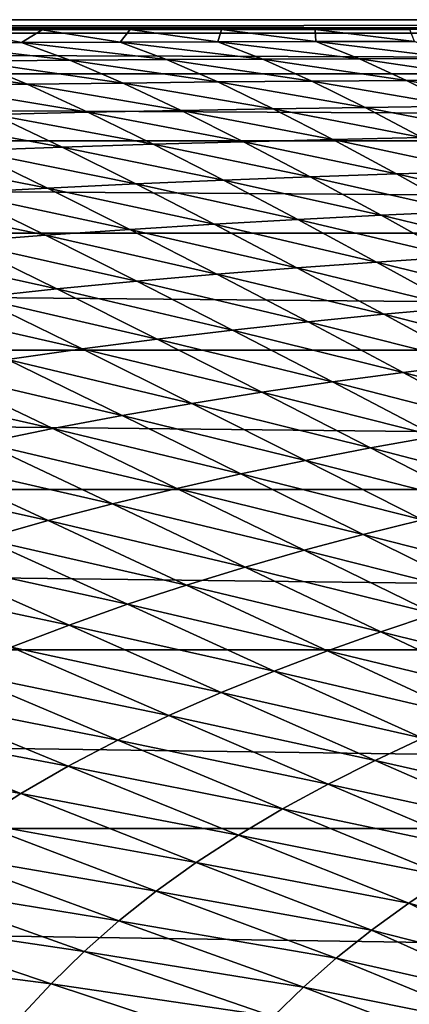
# Model space of a CAD drawing. Header units: metres. Extents: x -160 to 52, y -25 to 25.
# Tile 16 of 168: x -72.39 to -67.64, y 12.49 to 24.5. Entities that reach past the tile are written whole.
import ezdxf

# ---------------------------------------------------------------- set-up
doc = ezdxf.new("R2010")
doc.units = ezdxf.units.M
doc.layers.add('solid_509089_SW0001', color=7, linetype='CONTINUOUS')

msp = doc.modelspace()

# ---------------------------------------------------------------- linework, layer by layer
at = {"layer": 'solid_509089_SW0001'}
for points in [[(-159.199997, 24.5), (-2.2, 24.5), (-2.2, 24.334339, -2.844276)], [(-159.199997, 24.334339, -2.844276), (-159.199997, 24.5), (-2.2, 24.334339, -2.844276)], [(-159.199997, 24.334339, 2.844276), (-2.2, 24.5), (-159.199997, 24.5)], [(-33.600307, 24.421221, 1.963144), (-2.2, 24.5), (-159.199997, 24.334339, 2.844276)], [(-35.13702, 24.418377, 1.99821), (-33.600307, 24.421221, 1.963144), (-159.199997, 24.334339, 2.844276)], [(-36.553524, 24.413706, 2.054504), (-35.13702, 24.418377, 1.99821), (-159.199997, 24.334339, 2.844276)], [(-37.828999, 24.408001, 2.121211), (-36.553524, 24.413706, 2.054504), (-159.199997, 24.334339, 2.844276)], [(-38.81424, 24.403519, 2.172169), (-37.828999, 24.408001, 2.121211), (-159.199997, 24.334339, 2.844276)], [(-39.863876, 24.399248, 2.21962), (-38.81424, 24.403519, 2.172169), (-159.199997, 24.334339, 2.844276)], [(-39.863876, 24.399248, 2.21962), (-159.199997, 24.334339, 2.844276), (-68.788475, 24.380384, 2.418035)], [(-68.788475, 24.380384, 2.418035), (-67.634056, 24.380947, 2.412347), (-39.863876, 24.399248, 2.21962)], [(-69.926704, 24.379534, 2.426587), (-68.788475, 24.380384, 2.418035), (-159.199997, 24.334339, 2.844276)], [(-71.041061, 24.378325, 2.438705), (-69.926704, 24.379534, 2.426587), (-159.199997, 24.334339, 2.844276)], [(-72.116058, 24.376907, 2.452823), (-71.041061, 24.378325, 2.438705), (-159.199997, 24.334339, 2.844276)], [(-73.165558, 24.375187, 2.469864), (-72.116058, 24.376907, 2.452823), (-159.199997, 24.334339, 2.844276)], [(-159.199997, 24.334339, -2.844276), (-2.2, 24.334339, -2.844276), (-2.2, 23.8396, -5.650089)], [(-159.199997, 23.8396, -5.650089), (-159.199997, 24.334339, -2.844276), (-2.2, 23.8396, -5.650089)], [(-73.586243, 24.218428, 3.675612), (-72.366386, 24.223642, 3.647285), (-73.165558, 24.375187, 2.469864)], [(-72.366386, 24.223642, 3.647285), (-72.116058, 24.376907, 2.452823), (-73.165558, 24.375187, 2.469864)], [(-72.366386, 24.223642, 3.647285), (-71.164825, 24.227612, 3.627293), (-72.116058, 24.376907, 2.452823)], [(-71.164825, 24.227612, 3.627293), (-71.041061, 24.378325, 2.438705), (-72.116058, 24.376907, 2.452823)], [(-71.164825, 24.227612, 3.627293), (-69.972389, 24.230574, 3.61418), (-71.041061, 24.378325, 2.438705)], [(-69.972389, 24.230574, 3.61418), (-69.926704, 24.379534, 2.426587), (-71.041061, 24.378325, 2.438705)], [(-69.972389, 24.230574, 3.61418), (-68.776985, 24.232712, 3.606756), (-69.926704, 24.379534, 2.426587)], [(-68.776985, 24.232712, 3.606756), (-68.788475, 24.380384, 2.418035), (-69.926704, 24.379534, 2.426587)], [(-67.577225, 24.234116, 3.604405), (-67.634056, 24.380947, 2.412347), (-68.788475, 24.380384, 2.418035)], [(-68.776985, 24.232712, 3.606756), (-67.577225, 24.234116, 3.604405), (-68.788475, 24.380384, 2.418035)], [(-71.778076, 24.00548, 4.881386), (-72.366386, 24.223642, 3.647285), (-73.586243, 24.218428, 3.675612)], [(-71.778076, 24.00548, 4.881386), (-73.586243, 24.218428, 3.675612), (-72.975731, 23.995815, 4.911579)], [(-70.597275, 24.013229, 4.861135), (-71.164825, 24.227612, 3.627293), (-72.366386, 24.223642, 3.647285)], [(-70.597275, 24.013229, 4.861135), (-72.366386, 24.223642, 3.647285), (-71.778076, 24.00548, 4.881386)], [(-69.424294, 24.019388, 4.849302), (-69.972389, 24.230574, 3.61418), (-71.164825, 24.227612, 3.627293)], [(-69.424294, 24.019388, 4.849302), (-71.164825, 24.227612, 3.627293), (-70.597275, 24.013229, 4.861135)], [(-68.247261, 24.02424, 4.844511), (-68.776985, 24.232712, 3.606756), (-69.972389, 24.230574, 3.61418)], [(-68.247261, 24.02424, 4.844511), (-69.972389, 24.230574, 3.61418), (-69.424294, 24.019388, 4.849302)], [(-67.064697, 24.027908, 4.845978), (-67.577225, 24.234116, 3.604405), (-68.776985, 24.232712, 3.606756)], [(-67.064697, 24.027908, 4.845978), (-68.776985, 24.232712, 3.606756), (-68.247261, 24.02424, 4.844511)], [(-72.975731, 23.995815, 4.911579), (-74.191193, 23.983858, 4.953379), (-72.298218, 23.711306, 6.202955)], [(-74.191193, 23.983858, 4.953379), (-73.483795, 23.692661, 6.246986), (-72.298218, 23.711306, 6.202955)], [(-71.778076, 24.00548, 4.881386), (-72.975731, 23.995815, 4.911579), (-71.12867, 23.726891, 6.171534)], [(-72.975731, 23.995815, 4.911579), (-72.298218, 23.711306, 6.202955), (-71.12867, 23.726891, 6.171534)], [(-70.597275, 24.013229, 4.861135), (-71.778076, 24.00548, 4.881386), (-69.974091, 23.739851, 6.151204)], [(-71.778076, 24.00548, 4.881386), (-71.12867, 23.726891, 6.171534), (-69.974091, 23.739851, 6.151204)], [(-69.424294, 24.019388, 4.849302), (-70.597275, 24.013229, 4.861135), (-68.825607, 23.750614, 6.140383)], [(-70.597275, 24.013229, 4.861135), (-69.974091, 23.739851, 6.151204), (-68.825607, 23.750614, 6.140383)], [(-68.247261, 24.02424, 4.844511), (-69.424294, 24.019388, 4.849302), (-67.671562, 23.759569, 6.137535)], [(-69.424294, 24.019388, 4.849302), (-68.825607, 23.750614, 6.140383), (-67.671562, 23.759569, 6.137535)], [(-67.064697, 24.027908, 4.845978), (-68.247261, 24.02424, 4.844511), (-66.510429, 23.766865, 6.141728)], [(-68.247261, 24.02424, 4.844511), (-67.671562, 23.759569, 6.137535), (-66.510429, 23.766865, 6.141728)], [(-159.199997, 23.8396, -5.650089), (-2.2, 23.8396, -5.650089), (-2.2, 23.022469, -8.379494)], [(-159.199997, 23.022469, -8.379494), (-159.199997, 23.8396, -5.650089), (-2.2, 23.022469, -8.379494)], [(-72.298218, 23.711306, 6.202955), (-73.483795, 23.692661, 6.246986), (-71.558197, 23.370808, 7.553729)], [(-73.483795, 23.692661, 6.246986), (-72.708458, 23.344185, 7.59914), (-71.558197, 23.370808, 7.553729)], [(-71.12867, 23.726891, 6.171534), (-72.298218, 23.711306, 6.202955), (-70.421844, 23.393566, 7.521588)], [(-72.298218, 23.711306, 6.202955), (-71.558197, 23.370808, 7.553729), (-70.421844, 23.393566, 7.521588)], [(-69.974091, 23.739851, 6.151204), (-71.12867, 23.726891, 6.171534), (-69.298218, 23.41296, 7.501325)], [(-71.12867, 23.726891, 6.171534), (-70.421844, 23.393566, 7.521588), (-69.298218, 23.41296, 7.501325)], [(-68.825607, 23.750614, 6.140383), (-69.974091, 23.739851, 6.151204), (-68.178558, 23.429522, 7.491312)], [(-69.974091, 23.739851, 6.151204), (-69.298218, 23.41296, 7.501325), (-68.178558, 23.429522, 7.491312)], [(-67.671562, 23.759569, 6.137535), (-68.825607, 23.750614, 6.140383), (-67.051468, 23.443764, 7.489874)], [(-68.825607, 23.750614, 6.140383), (-68.178558, 23.429522, 7.491312), (-67.051468, 23.443764, 7.489874)], [(-66.510429, 23.766865, 6.141728), (-67.671562, 23.759569, 6.137535), (-65.915367, 23.455856, 7.495956)], [(-67.671562, 23.759569, 6.137535), (-67.051468, 23.443764, 7.489874), (-65.915367, 23.455856, 7.495956)], [(-68.178558, 23.429522, 7.491312), (-69.298218, 23.41296, 7.501325), (-67.484955, 23.061161, 8.906252)], [(-67.051468, 23.443764, 7.489874), (-68.178558, 23.429522, 7.491312), (-66.388138, 23.081718, 8.905828)], [(-68.178558, 23.429522, 7.491312), (-67.484955, 23.061161, 8.906252), (-66.388138, 23.081718, 8.905828)], [(-72.708458, 23.344185, 7.59914), (-73.872421, 23.313198, 7.659232), (-71.870071, 22.944071, 9.014344)], [(-73.872421, 23.313198, 7.659232), (-72.991943, 22.903082, 9.075428), (-71.870071, 22.944071, 9.014344)], [(-71.558197, 23.370808, 7.553729), (-72.708458, 23.344185, 7.59914), (-70.75972, 22.979815, 8.968194)], [(-72.708458, 23.344185, 7.59914), (-71.870071, 22.944071, 9.014344), (-70.75972, 22.979815, 8.968194)], [(-70.421844, 23.393566, 7.521588), (-71.558197, 23.370808, 7.553729), (-69.660873, 23.01086, 8.935709)], [(-71.558197, 23.370808, 7.553729), (-70.75972, 22.979815, 8.968194), (-69.660873, 23.01086, 8.935709)], [(-69.298218, 23.41296, 7.501325), (-70.421844, 23.393566, 7.521588), (-68.572159, 23.037758, 8.915617)], [(-70.421844, 23.393566, 7.521588), (-69.660873, 23.01086, 8.935709), (-68.572159, 23.037758, 8.915617)], [(-69.298218, 23.41296, 7.501325), (-68.572159, 23.037758, 8.915617), (-67.484955, 23.061161, 8.906252)], [(-159.199997, 23.022469, -8.379494), (-2.2, 23.022469, -8.379494), (-2.2, 21.893999, -10.99558)], [(-159.199997, 21.893999, -10.99558), (-159.199997, 23.022469, -8.379494), (-2.2, 21.893999, -10.99558)], [(-70.75972, 22.979815, 8.968194), (-71.870071, 22.944071, 9.014344), (-69.905403, 22.54236, 10.452012)], [(-69.660873, 23.01086, 8.935709), (-70.75972, 22.979815, 8.968194), (-68.847603, 22.582766, 10.419437)], [(-70.75972, 22.979815, 8.968194), (-69.905403, 22.54236, 10.452012), (-68.847603, 22.582766, 10.419437)], [(-68.572159, 23.037758, 8.915617), (-69.660873, 23.01086, 8.935709), (-67.797058, 22.61821, 10.399555)], [(-69.660873, 23.01086, 8.935709), (-68.847603, 22.582766, 10.419437), (-67.797058, 22.61821, 10.399555)], [(-67.484955, 23.061161, 8.906252), (-68.572159, 23.037758, 8.915617), (-66.745308, 22.649479, 10.390681)], [(-68.572159, 23.037758, 8.915617), (-67.797058, 22.61821, 10.399555), (-66.745308, 22.649479, 10.390681)], [(-72.991943, 22.903082, 9.075428), (-74.12207, 22.856287, 9.152948), (-72.04789, 22.444292, 10.559866)], [(-74.12207, 22.856287, 9.152948), (-73.129883, 22.385517, 10.637607), (-72.04789, 22.444292, 10.559866)], [(-71.870071, 22.944071, 9.014344), (-72.991943, 22.903082, 9.075428), (-70.972076, 22.496395, 10.498444)], [(-72.991943, 22.903082, 9.075428), (-72.04789, 22.444292, 10.559866), (-70.972076, 22.496395, 10.498444)], [(-71.870071, 22.944071, 9.014344), (-70.972076, 22.496395, 10.498444), (-69.905403, 22.54236, 10.452012)], [(-67.797058, 22.61821, 10.399555), (-68.847603, 22.582766, 10.419437), (-66.973839, 22.157978, 11.958956)], [(-66.745308, 22.649479, 10.390681), (-67.797058, 22.61821, 10.399555), (-65.959923, 22.198145, 11.950407)], [(-67.797058, 22.61821, 10.399555), (-66.973839, 22.157978, 11.958956), (-65.959923, 22.198145, 11.950407)], [(-70.972076, 22.496395, 10.498444), (-72.04789, 22.444292, 10.559866), (-70.017654, 22.00485, 12.057613)], [(-69.905403, 22.54236, 10.452012), (-70.972076, 22.496395, 10.498444), (-68.997627, 22.062111, 12.011186)], [(-70.972076, 22.496395, 10.498444), (-70.017654, 22.00485, 12.057613), (-68.997627, 22.062111, 12.011186)], [(-68.847603, 22.582766, 10.419437), (-69.905403, 22.54236, 10.452012), (-67.983635, 22.11294, 11.978653)], [(-69.905403, 22.54236, 10.452012), (-68.997627, 22.062111, 12.011186), (-67.983635, 22.11294, 11.978653)], [(-68.847603, 22.582766, 10.419437), (-67.983635, 22.11294, 11.978653), (-66.973839, 22.157978, 11.958956)], [(-73.129883, 22.385517, 10.637607), (-74.213989, 22.319548, 10.733067), (-72.07489, 21.868755, 12.196342)], [(-72.04789, 22.444292, 10.559866), (-73.129883, 22.385517, 10.637607), (-71.044281, 21.940557, 12.118945)], [(-73.129883, 22.385517, 10.637607), (-72.07489, 21.868755, 12.196342), (-71.044281, 21.940557, 12.118945)], [(-72.04789, 22.444292, 10.559866), (-71.044281, 21.940557, 12.118945), (-70.017654, 22.00485, 12.057613)], [(-74.213989, 22.319548, 10.733067), (-73.105743, 21.789, 12.291021), (-72.07489, 21.868755, 12.196342)], [(-67.983635, 22.11294, 11.978653), (-68.997627, 22.062111, 12.011186), (-67.070557, 21.605038, 13.61922)], [(-66.973839, 22.157978, 11.958956), (-67.983635, 22.11294, 11.978653), (-66.103447, 21.660728, 13.599636)], [(-67.983635, 22.11294, 11.978653), (-67.070557, 21.605038, 13.61922), (-66.103447, 21.660728, 13.599636)], [(-70.017654, 22.00485, 12.057613), (-71.044281, 21.940557, 12.118945), (-69.009827, 21.473101, 13.697995)], [(-68.997627, 22.062111, 12.011186), (-70.017654, 22.00485, 12.057613), (-68.038651, 21.542721, 13.651688)], [(-70.017654, 22.00485, 12.057613), (-69.009827, 21.473101, 13.697995), (-68.038651, 21.542721, 13.651688)], [(-68.997627, 22.062111, 12.011186), (-68.038651, 21.542721, 13.651688), (-67.070557, 21.605038, 13.61922)], [(-159.199997, 21.893999, -10.99558), (-2.2, 21.893999, -10.99558), (-2.2, 20.469452, -13.46297)], [(-159.199997, 20.469452, -13.46297), (-159.199997, 21.893999, -10.99558), (-2.2, 20.469452, -13.46297)], [(-72.07489, 21.868755, 12.196342), (-73.105743, 21.789, 12.291021), (-70.961746, 21.309742, 13.835801)], [(-71.044281, 21.940557, 12.118945), (-72.07489, 21.868755, 12.196342), (-69.984955, 21.395573, 13.759033)], [(-72.07489, 21.868755, 12.196342), (-70.961746, 21.309742, 13.835801), (-69.984955, 21.395573, 13.759033)], [(-71.044281, 21.940557, 12.118945), (-69.984955, 21.395573, 13.759033), (-69.009827, 21.473101, 13.697995)], [(-73.105743, 21.789, 12.291021), (-74.135818, 21.70056, 12.404307), (-71.936836, 21.215271, 13.92934)], [(-73.105743, 21.789, 12.291021), (-71.936836, 21.215271, 13.92934), (-70.961746, 21.309742, 13.835801)], [(-74.135818, 21.70056, 12.404307), (-72.909401, 21.111507, 14.040784), (-71.936836, 21.215271, 13.92934)], [(-68.038651, 21.542721, 13.651688), (-69.009827, 21.473101, 13.697995), (-67.030426, 20.987801, 15.379973)], [(-67.070557, 21.605038, 13.61922), (-68.038651, 21.542721, 13.651688), (-66.109634, 21.062658, 15.347486)], [(-68.038651, 21.542721, 13.651688), (-67.030426, 20.987801, 15.379973), (-66.109634, 21.062658, 15.347486)], [(-69.984955, 21.395573, 13.759033), (-70.961746, 21.309742, 13.835801), (-68.873306, 20.813032, 15.486949)], [(-69.009827, 21.473101, 13.697995), (-69.984955, 21.395573, 13.759033), (-67.951256, 20.904789, 15.426204)], [(-69.984955, 21.395573, 13.759033), (-68.873306, 20.813032, 15.486949), (-67.951256, 20.904789, 15.426204)], [(-69.009827, 21.473101, 13.697995), (-67.951256, 20.904789, 15.426204), (-67.030426, 20.987801, 15.379973)], [(-70.961746, 21.309742, 13.835801), (-71.936836, 21.215271, 13.92934), (-69.794647, 20.71224, 15.563051)], [(-70.961746, 21.309742, 13.835801), (-69.794647, 20.71224, 15.563051), (-68.873306, 20.813032, 15.486949)], [(-71.936836, 21.215271, 13.92934), (-72.909401, 21.111507, 14.040784), (-70.71228, 20.602215, 15.655379)], [(-71.936836, 21.215271, 13.92934), (-70.71228, 20.602215, 15.655379), (-69.794647, 20.71224, 15.563051)], [(-72.909401, 21.111507, 14.040784), (-73.881363, 20.997461, 14.171362), (-71.62558, 20.482418, 15.76488)], [(-72.909401, 21.111507, 14.040784), (-71.62558, 20.482418, 15.76488), (-70.71228, 20.602215, 15.655379)], [(-73.881363, 20.997461, 14.171362), (-72.53653, 20.351927, 15.892587), (-71.62558, 20.482418, 15.76488)], [(-67.030426, 20.987801, 15.379973), (-67.951256, 20.904789, 15.426204), (-65.974236, 20.400778, 17.204445)], [(-68.873306, 20.813032, 15.486949), (-69.794647, 20.71224, 15.563051), (-67.711906, 20.196615, 17.311348)], [(-67.951256, 20.904789, 15.426204), (-68.873306, 20.813032, 15.486949), (-66.843842, 20.303455, 17.250765)], [(-68.873306, 20.813032, 15.486949), (-67.711906, 20.196615, 17.311348), (-66.843842, 20.303455, 17.250765)], [(-67.951256, 20.904789, 15.426204), (-66.843842, 20.303455, 17.250765), (-65.974236, 20.400778, 17.204445)], [(-69.794647, 20.71224, 15.563051), (-70.71228, 20.602215, 15.655379), (-68.576874, 20.080097, 17.386883)], [(-69.794647, 20.71224, 15.563051), (-68.576874, 20.080097, 17.386883), (-67.711906, 20.196615, 17.311348)], [(-70.71228, 20.602215, 15.655379), (-71.62558, 20.482418, 15.76488), (-69.436096, 19.953875, 17.478071)], [(-70.71228, 20.602215, 15.655379), (-69.436096, 19.953875, 17.478071), (-68.576874, 20.080097, 17.386883)], [(-159.199997, 20.469452, -13.46297), (-2.2, 20.469452, -13.46297), (-2.2, 18.768089, -15.748297)], [(-159.199997, 18.768089, -15.748297), (-159.199997, 20.469452, -13.46297), (-2.2, 18.768089, -15.748297)], [(-71.62558, 20.482418, 15.76488), (-72.53653, 20.351927, 15.892587), (-70.289169, 19.817543, 17.585684)], [(-71.62558, 20.482418, 15.76488), (-70.289169, 19.817543, 17.585684), (-69.436096, 19.953875, 17.478071)], [(-72.53653, 20.351927, 15.892587), (-73.447479, 20.209587, 16.039803), (-71.13813, 19.670282, 17.710556)], [(-72.53653, 20.351927, 15.892587), (-71.13813, 19.670282, 17.710556), (-70.289169, 19.817543, 17.585684)], [(-73.447479, 20.209587, 16.039803), (-74.361481, 20.053572, 16.20867), (-71.985321, 19.511047, 17.853781)], [(-73.447479, 20.209587, 16.039803), (-71.985321, 19.511047, 17.853781), (-71.13813, 19.670282, 17.710556)], [(-67.711906, 20.196615, 17.311348), (-68.576874, 20.080097, 17.386883), (-66.50309, 19.550064, 19.241394)], [(-66.843842, 20.303455, 17.250765), (-67.711906, 20.196615, 17.311348), (-65.689278, 19.672653, 19.180714)], [(-67.711906, 20.196615, 17.311348), (-66.50309, 19.550064, 19.241394), (-65.689278, 19.672653, 19.180714)], [(-68.576874, 20.080097, 17.386883), (-69.436096, 19.953875, 17.478071), (-67.311432, 19.417274, 19.316584)], [(-68.576874, 20.080097, 17.386883), (-67.311432, 19.417274, 19.316584), (-66.50309, 19.550064, 19.241394)], [(-74.361481, 20.053572, 16.20867), (-72.833755, 19.338139, 18.017225), (-71.985321, 19.511047, 17.853781)], [(-69.436096, 19.953875, 17.478071), (-70.289169, 19.817543, 17.585684), (-68.112015, 19.274452, 19.406832)], [(-69.436096, 19.953875, 17.478071), (-68.112015, 19.274452, 19.406832), (-67.311432, 19.417274, 19.316584)], [(-70.289169, 19.817543, 17.585684), (-71.13813, 19.670282, 17.710556), (-68.904655, 19.121351, 19.51273)], [(-70.289169, 19.817543, 17.585684), (-68.904655, 19.121351, 19.51273), (-68.112015, 19.274452, 19.406832)], [(-71.13813, 19.670282, 17.710556), (-71.985321, 19.511047, 17.853781), (-69.691422, 18.957277, 19.634937)], [(-71.13813, 19.670282, 17.710556), (-69.691422, 18.957277, 19.634937), (-68.904655, 19.121351, 19.51273)], [(-71.985321, 19.511047, 17.853781), (-72.833755, 19.338139, 18.017225), (-70.474686, 18.781321, 19.774342)], [(-71.985321, 19.511047, 17.853781), (-70.474686, 18.781321, 19.774342), (-69.691422, 18.957277, 19.634937)], [(-67.311432, 19.417274, 19.316584), (-68.112015, 19.274452, 19.406832), (-66.001205, 18.728098, 21.361761)], [(-72.833755, 19.338139, 18.017225), (-73.686142, 19.149723, 18.202908), (-71.25737, 18.591944, 19.932545)], [(-72.833755, 19.338139, 18.017225), (-71.25737, 18.591944, 19.932545), (-70.474686, 18.781321, 19.774342)], [(-68.112015, 19.274452, 19.406832), (-68.904655, 19.121351, 19.51273), (-66.743622, 18.568611, 21.451454)], [(-68.112015, 19.274452, 19.406832), (-66.743622, 18.568611, 21.451454), (-66.001205, 18.728098, 21.361761)], [(-73.686142, 19.149723, 18.202908), (-74.540894, 18.943865, 18.412849), (-72.042145, 18.387491, 20.11129)], [(-73.686142, 19.149723, 18.202908), (-72.042145, 18.387491, 20.11129), (-71.25737, 18.591944, 19.932545)], [(-68.904655, 19.121351, 19.51273), (-69.691422, 18.957277, 19.634937), (-67.476357, 18.398859, 21.556007)], [(-68.904655, 19.121351, 19.51273), (-67.476357, 18.398859, 21.556007), (-66.743622, 18.568611, 21.451454)], [(-74.540894, 18.943865, 18.412849), (-72.827698, 18.16626, 20.312344), (-72.042145, 18.387491, 20.11129)], [(-69.691422, 18.957277, 19.634937), (-70.474686, 18.781321, 19.774342), (-68.201508, 18.218294, 21.675903)], [(-69.691422, 18.957277, 19.634937), (-68.201508, 18.218294, 21.675903), (-67.476357, 18.398859, 21.556007)], [(-159.199997, 18.768089, -15.748297), (-2.2, 18.768089, -15.748297), (-2.2, 16.81292, -17.820654)], [(-159.199997, 16.81292, -17.820654), (-159.199997, 18.768089, -15.748297), (-2.2, 16.81292, -17.820654)], [(-70.474686, 18.781321, 19.774342), (-71.25737, 18.591944, 19.932545), (-68.921455, 18.026155, 21.811838)], [(-70.474686, 18.781321, 19.774342), (-68.921455, 18.026155, 21.811838), (-68.201508, 18.218294, 21.675903)], [(-71.25737, 18.591944, 19.932545), (-72.042145, 18.387491, 20.11129), (-69.639053, 17.8211, 21.965162)], [(-71.25737, 18.591944, 19.932545), (-69.639053, 17.8211, 21.965162), (-68.921455, 18.026155, 21.811838)], [(-72.042145, 18.387491, 20.11129), (-72.827698, 18.16626, 20.312344), (-70.356918, 17.601671, 22.13736)], [(-72.042145, 18.387491, 20.11129), (-70.356918, 17.601671, 22.13736), (-69.639053, 17.8211, 21.965162)], [(-67.476357, 18.398859, 21.556007), (-68.201508, 18.218294, 21.675903), (-66.008385, 17.655607, 23.726006)], [(-72.827698, 18.16626, 20.312344), (-73.610306, 17.926516, 20.537477), (-71.073975, 17.366425, 22.329952)], [(-72.827698, 18.16626, 20.312344), (-71.073975, 17.366425, 22.329952), (-70.356918, 17.601671, 22.13736)], [(-68.201508, 18.218294, 21.675903), (-68.921455, 18.026155, 21.811838), (-66.673256, 17.45927, 23.844051)], [(-68.201508, 18.218294, 21.675903), (-66.673256, 17.45927, 23.844051), (-66.008385, 17.655607, 23.726006)], [(-68.921455, 18.026155, 21.811838), (-69.639053, 17.8211, 21.965162), (-67.331291, 17.25189, 23.976967)], [(-68.921455, 18.026155, 21.811838), (-67.331291, 17.25189, 23.976967), (-66.673256, 17.45927, 23.844051)], [(-73.610306, 17.926516, 20.537477), (-74.385338, 17.66647, 20.788036), (-71.78698, 17.113914, 22.544476)], [(-73.610306, 17.926516, 20.537477), (-71.78698, 17.113914, 22.544476), (-71.073975, 17.366425, 22.329952)], [(-69.639053, 17.8211, 21.965162), (-70.356918, 17.601671, 22.13736), (-67.985283, 17.032324, 24.125868)], [(-69.639053, 17.8211, 21.965162), (-67.985283, 17.032324, 24.125868), (-67.331291, 17.25189, 23.976967)], [(-74.385338, 17.66647, 20.788036), (-72.491821, 16.842669, 22.78207), (-71.78698, 17.113914, 22.544476)], [(-70.356918, 17.601671, 22.13736), (-71.073975, 17.366425, 22.329952), (-68.637764, 16.799335, 24.291994)], [(-70.356918, 17.601671, 22.13736), (-68.637764, 16.799335, 24.291994), (-67.985283, 17.032324, 24.125868)], [(-71.073975, 17.366425, 22.329952), (-71.78698, 17.113914, 22.544476), (-69.287918, 16.551746, 24.476639)], [(-71.073975, 17.366425, 22.329952), (-69.287918, 16.551746, 24.476639), (-68.637764, 16.799335, 24.291994)], [(-67.331291, 17.25189, 23.976967), (-67.985283, 17.032324, 24.125868), (-65.709305, 16.466408, 26.281286)], [(-71.78698, 17.113914, 22.544476), (-72.491821, 16.842669, 22.78207), (-69.93293, 16.288418, 24.681114)], [(-71.78698, 17.113914, 22.544476), (-69.93293, 16.288418, 24.681114), (-69.287918, 16.551746, 24.476639)], [(-67.985283, 17.032324, 24.125868), (-68.637764, 16.799335, 24.291994), (-66.301895, 16.233885, 26.425932)], [(-67.985283, 17.032324, 24.125868), (-66.301895, 16.233885, 26.425932), (-65.709305, 16.466408, 26.281286)], [(-72.491821, 16.842669, 22.78207), (-73.18306, 16.551157, 23.043226), (-70.569221, 16.008198, 24.906382)], [(-72.491821, 16.842669, 22.78207), (-70.569221, 16.008198, 24.906382), (-69.93293, 16.288418, 24.681114)], [(-159.199997, 16.81292, -17.820654), (-2.2, 16.81292, -17.820654), (-2.2, 14.630385, -19.652018)], [(-159.199997, 14.630385, -19.652018), (-159.199997, 16.81292, -17.820654), (-2.2, 14.630385, -19.652018)], [(-68.637764, 16.799335, 24.291994), (-69.287918, 16.551746, 24.476639), (-66.891312, 15.98908, 26.586159)], [(-68.637764, 16.799335, 24.291994), (-66.891312, 15.98908, 26.586159), (-66.301895, 16.233885, 26.425932)], [(-73.18306, 16.551157, 23.043226), (-73.854889, 16.238129, 23.327827), (-71.192009, 15.709912, 25.152796)], [(-73.18306, 16.551157, 23.043226), (-71.192009, 15.709912, 25.152796), (-70.569221, 16.008198, 24.906382)], [(-69.287918, 16.551746, 24.476639), (-69.93293, 16.288418, 24.681114), (-67.476959, 15.731085, 26.763056)], [(-69.287918, 16.551746, 24.476639), (-67.476959, 15.731085, 26.763056), (-66.891312, 15.98908, 26.586159)], [(-73.854889, 16.238129, 23.327827), (-74.500336, 15.903725, 23.633026), (-71.796196, 15.39265, 25.42016)], [(-73.854889, 16.238129, 23.327827), (-71.796196, 15.39265, 25.42016), (-71.192009, 15.709912, 25.152796)], [(-69.93293, 16.288418, 24.681114), (-70.569221, 16.008198, 24.906382), (-68.056435, 15.459056, 26.957745)], [(-69.93293, 16.288418, 24.681114), (-68.056435, 15.459056, 26.957745), (-67.476959, 15.731085, 26.763056)], [(-70.569221, 16.008198, 24.906382), (-71.192009, 15.709912, 25.152796), (-68.626663, 15.172156, 27.171022)], [(-70.569221, 16.008198, 24.906382), (-68.626663, 15.172156, 27.171022), (-68.056435, 15.459056, 26.957745)], [(-74.500336, 15.903725, 23.633026), (-75.112099, 15.548632, 23.955006), (-72.375679, 15.056791, 25.705748)], [(-74.500336, 15.903725, 23.633026), (-72.375679, 15.056791, 25.705748), (-71.796196, 15.39265, 25.42016)], [(-71.192009, 15.709912, 25.152796), (-71.796196, 15.39265, 25.42016), (-69.183502, 14.86956, 27.403141)], [(-71.192009, 15.709912, 25.152796), (-69.183502, 14.86956, 27.403141), (-68.626663, 15.172156, 27.171022)], [(-67.476959, 15.731085, 26.763056), (-68.056435, 15.459056, 26.957745), (-65.64814, 14.913714, 29.200073)], [(-75.112099, 15.548632, 23.955006), (-72.924057, 14.703226, 26.005934), (-72.375679, 15.056791, 25.705748)], [(-71.796196, 15.39265, 25.42016), (-72.375679, 15.056791, 25.705748), (-69.722534, 14.550677, 27.653847)], [(-71.796196, 15.39265, 25.42016), (-69.722534, 14.550677, 27.653847), (-69.183502, 14.86956, 27.403141)], [(-68.056435, 15.459056, 26.957745), (-68.626663, 15.172156, 27.171022), (-66.165375, 14.635252, 29.384829)], [(-68.056435, 15.459056, 26.957745), (-66.165375, 14.635252, 29.384829), (-65.64814, 14.913714, 29.200073)], [(-68.626663, 15.172156, 27.171022), (-69.183502, 14.86956, 27.403141), (-66.67289, 14.344005, 29.586056)], [(-68.626663, 15.172156, 27.171022), (-66.67289, 14.344005, 29.586056), (-66.165375, 14.635252, 29.384829)], [(-72.375679, 15.056791, 25.705748), (-72.924057, 14.703226, 26.005934), (-70.238503, 14.216099, 27.920559)], [(-72.375679, 15.056791, 25.705748), (-70.238503, 14.216099, 27.920559), (-69.722534, 14.550677, 27.653847)], [(-69.183502, 14.86956, 27.403141), (-69.722534, 14.550677, 27.653847), (-67.167168, 14.039465, 29.803938)], [(-69.183502, 14.86956, 27.403141), (-67.167168, 14.039465, 29.803938), (-66.67289, 14.344005, 29.586056)], [(-72.924057, 14.703226, 26.005934), (-73.435257, 14.334608, 26.315218), (-70.725853, 13.866879, 28.199867)], [(-72.924057, 14.703226, 26.005934), (-70.725853, 13.866879, 28.199867), (-70.238503, 14.216099, 27.920559)], [(-159.199997, 14.630385, -19.652018), (-2.2, 14.630385, -19.652018), (-2.2, 12.25, -21.217623)], [(-159.199997, 12.25, -21.217623), (-159.199997, 14.630385, -19.652018), (-2.2, 12.25, -21.217623)], [(-69.722534, 14.550677, 27.653847), (-70.238503, 14.216099, 27.920559), (-67.644432, 13.721335, 30.038198)], [(-69.722534, 14.550677, 27.653847), (-67.644432, 13.721335, 30.038198), (-67.167168, 14.039465, 29.803938)], [(-73.435257, 14.334608, 26.315218), (-73.912193, 13.949865, 26.631128), (-71.179359, 13.50577, 28.48661)], [(-73.435257, 14.334608, 26.315218), (-71.179359, 13.50577, 28.48661), (-70.725853, 13.866879, 28.199867)], [(-70.238503, 14.216099, 27.920559), (-70.725853, 13.866879, 28.199867), (-68.10022, 13.390371, 30.28643)], [(-70.238503, 14.216099, 27.920559), (-68.10022, 13.390371, 30.28643), (-67.644432, 13.721335, 30.038198)], [(-73.912193, 13.949865, 26.631128), (-74.369156, 13.540298, 26.958096), (-71.601776, 13.131963, 28.778347)], [(-73.912193, 13.949865, 26.631128), (-71.601776, 13.131963, 28.778347), (-71.179359, 13.50577, 28.48661)], [(-67.167168, 14.039465, 29.803938), (-67.644432, 13.721335, 30.038198), (-65.39695, 13.083256, 32.434513)], [(-70.725853, 13.866879, 28.199867), (-71.179359, 13.50577, 28.48661), (-68.529831, 13.047745, 30.545475)], [(-70.725853, 13.866879, 28.199867), (-68.529831, 13.047745, 30.545475), (-68.10022, 13.390371, 30.28643)], [(-67.644432, 13.721335, 30.038198), (-68.10022, 13.390371, 30.28643), (-65.767616, 12.795347, 32.635693)], [(-67.644432, 13.721335, 30.038198), (-65.767616, 12.795347, 32.635693), (-65.39695, 13.083256, 32.434513)], [(-74.369156, 13.540298, 26.958096), (-74.815323, 13.098409, 27.299622), (-72.006065, 12.737263, 29.078974)], [(-74.369156, 13.540298, 26.958096), (-72.006065, 12.737263, 29.078974), (-71.601776, 13.131963, 28.778347)], [(-71.179359, 13.50577, 28.48661), (-71.601776, 13.131963, 28.778347), (-68.928787, 12.696247, 30.810534)], [(-71.179359, 13.50577, 28.48661), (-68.928787, 12.696247, 30.810534), (-68.529831, 13.047745, 30.545475)], [(-68.10022, 13.390371, 30.28643), (-68.529831, 13.047745, 30.545475), (-66.118912, 12.501265, 32.844547)], [(-68.10022, 13.390371, 30.28643), (-66.118912, 12.501265, 32.844547), (-65.767616, 12.795347, 32.635693)], [(-74.815323, 13.098409, 27.299622), (-72.400658, 12.314382, 29.39168), (-72.006065, 12.737263, 29.078974)], [(-71.601776, 13.131963, 28.778347), (-72.006065, 12.737263, 29.078974), (-69.299706, 12.335315, 31.079241)], [(-71.601776, 13.131963, 28.778347), (-69.299706, 12.335315, 31.079241), (-68.928787, 12.696247, 30.810534)], [(-68.529831, 13.047745, 30.545475), (-68.928787, 12.696247, 30.810534), (-66.454865, 12.195987, 33.063175)], [(-68.529831, 13.047745, 30.545475), (-66.454865, 12.195987, 33.063175), (-66.118912, 12.501265, 32.844547)], [(-72.006065, 12.737263, 29.078974), (-72.400658, 12.314382, 29.39168), (-69.654221, 11.957281, 31.355)], [(-72.006065, 12.737263, 29.078974), (-69.654221, 11.957281, 31.355), (-69.299706, 12.335315, 31.079241)], [(-68.928787, 12.696247, 30.810534), (-69.299706, 12.335315, 31.079241), (-66.778244, 11.875141, 33.292793)], [(-68.928787, 12.696247, 30.810534), (-66.778244, 11.875141, 33.292793), (-66.454865, 12.195987, 33.063175)]]:
    msp.add_3dface(points, dxfattribs=at)

doc.saveas('drawing.dxf')
